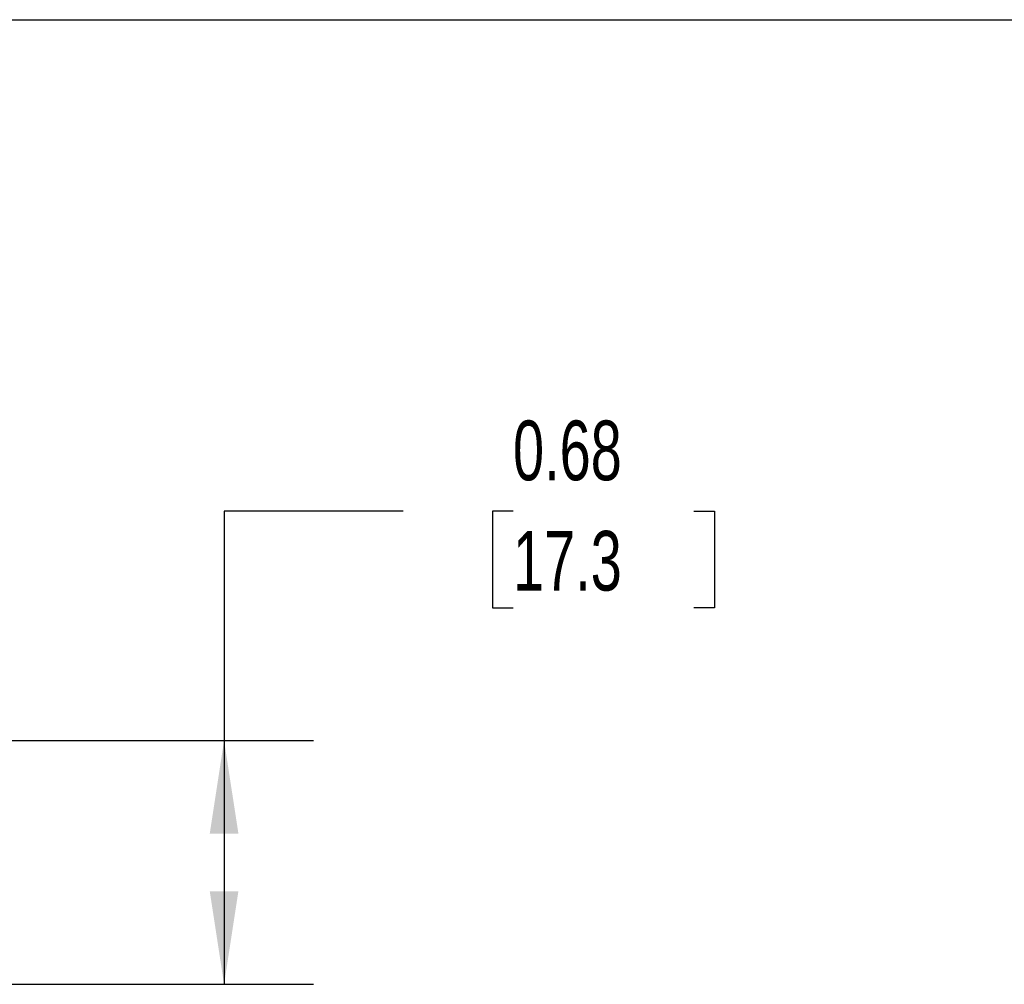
# Model space of a CAD drawing. Header units: inches. Extents: x 0.5 to 21.5, y 0.5 to 16.5.
# Tile 5 of 15: x 6.9 to 9.7, y 13.8 to 16.5. Entities that reach past the tile are written whole.
import ezdxf

# ---------------------------------------------------------------- set-up
doc = ezdxf.new("R2010")
doc.units = ezdxf.units.IN
doc.header["$LTSCALE"] = 2
doc.header["$MEASUREMENT"] = 0
doc.linetypes.add('SLD-Solid', pattern=[0])
doc.layers.add('DIMENSIONS', color=140, linetype='SLD-Solid', lineweight=25)
doc.layers.add('TEXT', color=140, linetype='SLD-Solid', lineweight=25)
doc.styles.add('SLDTEXTSTYLE0', font='TXT', dxfattribs={"width": 0.7})
doc.dimstyles.new('SLDDIMSTYLE1', dxfattribs={"dimtxt": 0.169922, "dimasz": 0.26, "dimexe": 0, "dimexo": 0.0625, "dimgap": 0.04248, "dimtad": 0, "dimtih": 1, "dimtoh": 1, "dimrnd": 1e-09, "dimdsep": 46, "dimtxsty": 'SLDTEXTSTYLE0', "dimsah": 1, "dimcen": 0.09, "dimadec": 0, "dimazin": 2, "dimtfac": 1, "dimtofl": 0, "dimtmove": 0, "dimatfit": 3, "dimfxl": 0, "dimfrac": 2, "dimtolj": 1, "dimtzin": 12, "dimarcsym": 0})

# ---------------------------------------------------------------- blocks, each defined once
blk = doc.blocks.new('_D_8')
at = {"layer": 'DIMENSIONS'}
for p, q in [((8.0179, 15.1275), (7.5179, 15.1275)), ((7.5179, 15.1275), (7.5179, 14.4868)), ((8.3243, 15.1275), (8.2672, 15.1275)), ((8.2672, 15.1275), (8.2672, 14.8574)), ((8.8292, 15.1275), (8.8863, 15.1275)), ((8.8863, 15.1275), (8.8863, 14.8574)), ((8.2672, 14.8574), (8.3243, 14.8574)), ((8.8863, 14.8574), (8.8292, 14.8574)), ((5.4097, 14.4868), (7.7679, 14.4868)), ((7.5179, 14.4868), (7.5179, 13.8058)), ((5.4097, 13.8058), (7.7679, 13.8058))]:
    blk.add_line(p, q, dxfattribs=at)
for points in [[(7.5179, 14.4868), (7.4779, 14.2268), (7.5579, 14.2268)], [(7.5179, 13.8058), (7.5579, 14.0658), (7.4779, 14.0658)]]:
    blk.add_solid(points, dxfattribs=at)
at = {"layer": 'DIMENSIONS', "char_height": 0.16667, "attachment_point": 1, "style": 'SLDTEXTSTYLE0'}
for s, insert in [('0.68', (8.3243, 15.3803)), ('17.3', (8.3243, 15.0722))]:
    blk.add_mtext(s, dxfattribs=dict(at, insert=insert))

msp = doc.modelspace()

# ---------------------------------------------------------------- linework, layer by layer
at = {"layer": 'TEXT'}
msp.add_line((0.5, 16.5), (21.5, 16.5), dxfattribs=at)

# ---------------------------------------------------------------- dimensions: what is measured, and where the dimension line sits
at = {"layer": 'DIMENSIONS'}
dim = msp.add_linear_dim(base=(7.5179, 13.8058), p1=(5.3097, 14.4868), p2=(5.3097, 13.8058), angle=90, dimstyle='SLDDIMSTYLE1', dxfattribs=at)
dim.commit()
dim.dimension.update_dxf_attribs({"geometry": '_D_8', "text_midpoint": (7.5179, 15.1275), "dimtype": 160})

doc.saveas('drawing.dxf')
